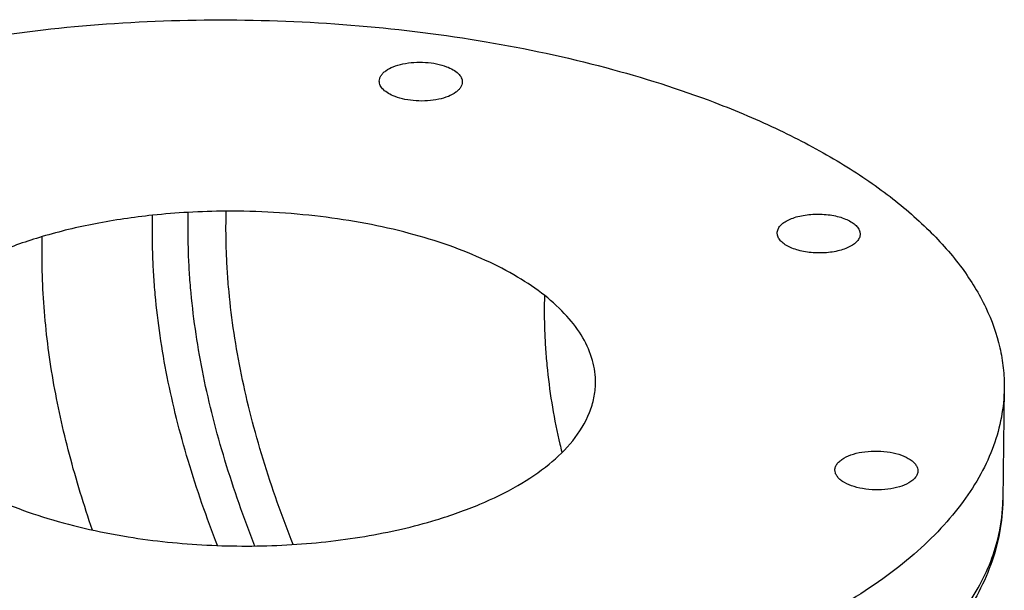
# Model space of a CAD drawing. Header units: inches. Extents: x 0 to 34, y 0 to 22.
# Tile 101 of 164: x 19.2 to 20.4, y 17.8 to 18.5. Entities that reach past the tile are written whole.
import ezdxf

# ---------------------------------------------------------------- set-up
doc = ezdxf.new("R2010")
doc.units = ezdxf.units.IN
doc.header["$LTSCALE"] = 1.87
doc.header["$MEASUREMENT"] = 0
doc.layers.get('0').update_dxf_attribs({"linetype": 'CONTINUOUS'})

msp = doc.modelspace()

# ---------------------------------------------------------------- linework, layer by layer
at = {"color": 7, "linetype": 'Continuous'}
for p, q in [((20.1561, 18.217), (20.1558, 18.2199)), ((20.257, 18.2214), (20.2573, 18.2185)), ((20.4335, 18.0301), (20.4318, 17.8934))]:
    msp.add_line(p, q, dxfattribs=at)
for centre, radius, start, end in [((19.4848, 17.3495), 0.8969, 93.1664, 95.9634), ((19.4864, 17.3192), 0.9273, 90.2961, 93.162), ((20.7368, 18.152), 0.8679, 192.6683, 193.2954), ((20.2232, 17.8963), 0.2087, 347.566, 359.2208)]:
    msp.add_arc(centre, radius, start, end, dxfattribs=at)
for points, knots in [([(18.895, 18.3841), (18.9379, 18.4005), (19.029, 18.4289), (19.1731, 18.4588), (19.3265, 18.4768), (19.4848, 18.4824), (19.6434, 18.4754), (19.7977, 18.4561), (19.9434, 18.4251), (20.0358, 18.3959), (20.0794, 18.3793)], [0, 0, 0, 0, 0.11403, 0.236691, 0.365489, 0.497597, 0.630025, 0.759769, 0.883953, 1, 1, 1, 1]), ([(19.669, 18.4055), (19.669, 18.4066), (19.6694, 18.4089), (19.671, 18.4122), (19.6735, 18.4153), (19.6784, 18.4194), (19.6865, 18.4235), (19.6982, 18.4269), (19.7115, 18.4287), (19.7254, 18.4287), (19.7388, 18.427), (19.7474, 18.4246), (19.7513, 18.4231)], [0, 0, 0, 0, 0.036244, 0.074869, 0.117679, 0.165753, 0.278657, 0.412033, 0.559602, 0.712829, 0.862636, 1, 1, 1, 1]), ([(19.7513, 18.4231), (19.7541, 18.4221), (19.7592, 18.4197), (19.7654, 18.4152), (19.769, 18.4107), (19.7703, 18.407), (19.7705, 18.4051), (19.7705, 18.4042)], [0, 0, 0, 0, 0.315362, 0.583829, 0.806232, 0.905166, 1, 1, 1, 1]), ([(19.6882, 18.3866), (19.6854, 18.3877), (19.6803, 18.39), (19.6741, 18.3945), (19.6705, 18.399), (19.6692, 18.4028), (19.669, 18.4046), (19.669, 18.4055)], [0, 0, 0, 0, 0.315362, 0.583829, 0.806232, 0.905166, 1, 1, 1, 1]), ([(19.7705, 18.4042), (19.7705, 18.4031), (19.7701, 18.4008), (19.7685, 18.3975), (19.7659, 18.3944), (19.7611, 18.3904), (19.753, 18.3862), (19.7413, 18.3829), (19.728, 18.3811), (19.7141, 18.381), (19.7007, 18.3828), (19.6921, 18.3851), (19.6882, 18.3866)], [0, 0, 0, 0, 0.036244, 0.074869, 0.117679, 0.165753, 0.278657, 0.412033, 0.559602, 0.712829, 0.862636, 1, 1, 1, 1]), ([(20.0794, 18.3793), (20.1062, 18.3691), (20.1572, 18.3474), (20.228, 18.3101), (20.2896, 18.2692), (20.3412, 18.2254), (20.3822, 18.1791), (20.412, 18.1308), (20.4271, 18.0886), (20.4328, 18.055), (20.4336, 18.0384), (20.4335, 18.0301)], [0, 0, 0, 0, 0.163336, 0.315409, 0.455464, 0.583458, 0.699952, 0.806373, 0.905175, 0.952855, 1, 1, 1, 1]), ([(19.3916, 18.2415), (19.3682, 18.2391), (19.3227, 18.2324), (19.278, 18.2218), (19.2566, 18.2154)], [0, 0, 0, 0, 0.513974, 1, 1, 1, 1]), ([(19.471, 17.8378), (19.4577, 17.872), (19.4398, 17.9234), (19.4207, 17.9926), (19.4092, 18.0436), (19.4004, 18.094), (19.3955, 18.1359), (19.3929, 18.169), (19.3918, 18.1937), (19.3913, 18.2178), (19.3915, 18.2338), (19.3916, 18.2415)], [0, 0, 0, 0, 0.265503, 0.394084, 0.520054, 0.643583, 0.765011, 0.82495, 0.884424, 0.943832, 1, 1, 1, 1]), ([(19.5169, 17.8372), (19.5033, 17.8717), (19.4849, 17.9236), (19.4653, 17.9935), (19.4535, 18.0449), (19.4444, 18.0958), (19.4393, 18.1381), (19.4366, 18.1716), (19.4354, 18.1965), (19.435, 18.221), (19.4352, 18.2372), (19.4353, 18.245)], [0, 0, 0, 0, 0.265398, 0.393931, 0.519855, 0.643347, 0.764741, 0.824685, 0.884159, 0.943569, 1, 1, 1, 1]), ([(19.5637, 17.839), (19.5501, 17.8734), (19.5316, 17.9252), (19.5119, 17.9949), (19.5, 18.0462), (19.4909, 18.0972), (19.4857, 18.1394), (19.483, 18.1729), (19.4818, 18.1978), (19.4813, 18.2223), (19.4815, 18.2385), (19.4816, 18.2465)], [0, 0, 0, 0, 0.265054, 0.393483, 0.519346, 0.642827, 0.764252, 0.82424, 0.883773, 0.943232, 1, 1, 1, 1]), ([(19.8714, 18.1433), (19.8609, 18.1516), (19.8375, 18.1673), (19.7982, 18.1876), (19.7537, 18.2054), (19.7047, 18.2203), (19.6521, 18.2321), (19.5967, 18.2405), (19.5396, 18.2456), (19.501, 18.2466), (19.4816, 18.2465)], [0, 0, 0, 0, 0.098029, 0.205953, 0.323043, 0.448306, 0.580428, 0.717646, 0.858127, 1, 1, 1, 1]), ([(20.1558, 18.2199), (20.1558, 18.2214), (20.1566, 18.2246), (20.1595, 18.229), (20.1641, 18.2329), (20.1701, 18.2362), (20.1773, 18.239), (20.1886, 18.2419), (20.204, 18.2434), (20.2195, 18.2423), (20.2313, 18.2398), (20.2391, 18.2372), (20.2458, 18.234), (20.2512, 18.2303), (20.2551, 18.2261), (20.2566, 18.2229), (20.257, 18.2214)], [0, 0, 0, 0, 0.038642, 0.081692, 0.131852, 0.190125, 0.256147, 0.328797, 0.486661, 0.647281, 0.723194, 0.7935, 0.856655, 0.911834, 0.959134, 1, 1, 1, 1]), ([(19.2566, 18.2154), (19.2379, 18.2099), (19.2026, 18.1976), (19.169, 18.1814), (19.1536, 18.1725)], [0, 0, 0, 0, 0.524219, 1, 1, 1, 1]), ([(19.3181, 17.8568), (19.3076, 17.8872), (19.2935, 17.933), (19.2786, 17.9945), (19.2697, 18.0398), (19.263, 18.0846), (19.2585, 18.1291), (19.2567, 18.1658), (19.2563, 18.1946), (19.2565, 18.2086), (19.2566, 18.2154)], [0, 0, 0, 0, 0.264201, 0.392571, 0.5186, 0.642466, 0.764456, 0.884625, 0.94429, 1, 1, 1, 1]), ([(20.2573, 18.2185), (20.2573, 18.217), (20.2565, 18.2138), (20.2535, 18.2094), (20.249, 18.2055), (20.243, 18.2021), (20.2358, 18.1993), (20.2245, 18.1965), (20.2091, 18.1949), (20.1936, 18.196), (20.1818, 18.1986), (20.174, 18.2011), (20.1673, 18.2043), (20.1619, 18.2081), (20.158, 18.2122), (20.1565, 18.2154), (20.1561, 18.217)], [0, 0, 0, 0, 0.038642, 0.081692, 0.131852, 0.190125, 0.256147, 0.328797, 0.486661, 0.647281, 0.723194, 0.7935, 0.856655, 0.911834, 0.959134, 1, 1, 1, 1]), ([(19.8901, 17.9616), (19.8867, 17.9766), (19.8808, 18.0066), (19.8756, 18.0445), (19.8729, 18.0748), (19.8716, 18.0974), (19.8711, 18.1203), (19.8713, 18.1356), (19.8714, 18.1433)], [0, 0, 0, 0, 0.251616, 0.501152, 0.625471, 0.749662, 0.873521, 1, 1, 1, 1]), ([(19.9335, 18.0363), (19.9336, 18.041), (19.933, 18.0504), (19.9291, 18.0694), (19.9186, 18.0932), (19.8984, 18.1199), (19.8811, 18.1357), (19.8714, 18.1433)], [0, 0, 0, 0, 0.109238, 0.220263, 0.45376, 0.711503, 1, 1, 1, 1]), ([(19.9056, 17.9659), (19.914, 17.9763), (19.9246, 17.9934), (19.9321, 18.018), (19.9334, 18.0303), (19.9335, 18.0363)], [0, 0, 0, 0, 0.522826, 0.7646, 1, 1, 1, 1]), ([(20.4335, 18.0301), (20.4334, 18.0183), (20.431, 17.9943), (20.4212, 17.959), (20.4053, 17.9243), (20.3835, 17.8904), (20.356, 17.8577), (20.3229, 17.8261), (20.2845, 17.7961), (20.2563, 17.7777), (20.2415, 17.7687)], [0, 0, 0, 0, 0.104825, 0.212038, 0.32381, 0.441961, 0.567872, 0.702516, 0.846469, 1, 1, 1, 1]), ([(19.0669, 18.0065), (19.0751, 17.9869), (19.0969, 17.9594), (19.1341, 17.9295), (19.17, 17.9078), (19.2115, 17.8886), (19.2579, 17.872), (19.3085, 17.8583), (19.3437, 17.8514), (19.3618, 17.8485)], [0, 0, 0, 0, 0.184449, 0.293306, 0.414012, 0.546371, 0.689205, 0.840982, 1, 1, 1, 1]), ([(19.8386, 17.9112), (19.8519, 17.919), (19.8761, 17.9351), (19.8971, 17.9554), (19.9056, 17.9659)], [0, 0, 0, 0, 0.531812, 1, 1, 1, 1]), ([(20.2375, 17.9448), (20.2411, 17.9469), (20.2495, 17.9502), (20.2634, 17.953), (20.2786, 17.9537), (20.2937, 17.9523), (20.3073, 17.9489), (20.3169, 17.9444), (20.3226, 17.9399), (20.3256, 17.9365), (20.3275, 17.9328), (20.3279, 17.9302), (20.3279, 17.929)], [0, 0, 0, 0, 0.122763, 0.26531, 0.418139, 0.570131, 0.710207, 0.829447, 0.879851, 0.924182, 0.963537, 1, 1, 1, 1]), ([(20.2264, 17.9303), (20.2264, 17.9316), (20.227, 17.9344), (20.2293, 17.9383), (20.2329, 17.9418), (20.2358, 17.9438), (20.2375, 17.9448)], [0, 0, 0, 0, 0.210065, 0.439285, 0.701064, 1, 1, 1, 1]), ([(20.3169, 17.9145), (20.3133, 17.9124), (20.3049, 17.909), (20.2909, 17.9063), (20.2757, 17.9056), (20.2607, 17.907), (20.2471, 17.9104), (20.2375, 17.9148), (20.2317, 17.9193), (20.2287, 17.9228), (20.2268, 17.9264), (20.2264, 17.929), (20.2264, 17.9303)], [0, 0, 0, 0, 0.122763, 0.26531, 0.418139, 0.570131, 0.710207, 0.829447, 0.879851, 0.924182, 0.963537, 1, 1, 1, 1]), ([(20.3279, 17.929), (20.3279, 17.9277), (20.3274, 17.9249), (20.3251, 17.921), (20.3215, 17.9174), (20.3185, 17.9154), (20.3169, 17.9145)], [0, 0, 0, 0, 0.210065, 0.439285, 0.701064, 1, 1, 1, 1]), ([(19.7384, 17.8692), (19.7566, 17.8747), (19.7909, 17.8868), (19.8236, 17.9026), (19.8386, 17.9112)], [0, 0, 0, 0, 0.523762, 1, 1, 1, 1]), ([(20.4318, 17.8934), (20.4317, 17.8801), (20.429, 17.8532), (20.418, 17.8138), (20.4005, 17.7756), (20.368, 17.7254), (20.3239, 17.68), (20.2716, 17.6395), (20.2262, 17.6102), (20.1762, 17.583), (20.1218, 17.5581), (20.0633, 17.5354), (19.9788, 17.5079), (19.8656, 17.4804), (19.7719, 17.4663), (19.7237, 17.461)], [0, 0, 0, 0, 0.044838, 0.09022, 0.136941, 0.185602, 0.290409, 0.347462, 0.40783, 0.471578, 0.538662, 0.608967, 0.682292, 0.836912, 1, 1, 1, 1]), ([(19.3618, 17.8485), (19.3937, 17.8434), (19.4584, 17.8368), (19.5553, 17.8369), (19.6349, 17.8455), (19.6955, 17.8574), (19.7244, 17.865), (19.7384, 17.8692)], [0, 0, 0, 0, 0.254454, 0.512556, 0.764185, 0.884635, 1, 1, 1, 1]), ([(19.7282, 17.4785), (19.7734, 17.4835), (19.8612, 17.4964), (19.9678, 17.5211), (20.0478, 17.5455), (20.1036, 17.5655), (20.156, 17.5876), (20.2045, 17.6114), (20.2489, 17.637), (20.2891, 17.6641), (20.3246, 17.6926), (20.3554, 17.7224), (20.3813, 17.7533), (20.4021, 17.7851), (20.4176, 17.8177), (20.4245, 17.8402), (20.4269, 17.8513)], [0, 0, 0, 0, 0.163453, 0.318996, 0.393035, 0.464225, 0.532332, 0.597179, 0.658638, 0.716648, 0.771217, 0.822447, 0.870544, 0.915837, 0.958788, 1, 1, 1, 1])]:
    msp.add_open_spline(points, degree=3, knots=knots, dxfattribs=at)

doc.saveas('drawing.dxf')
